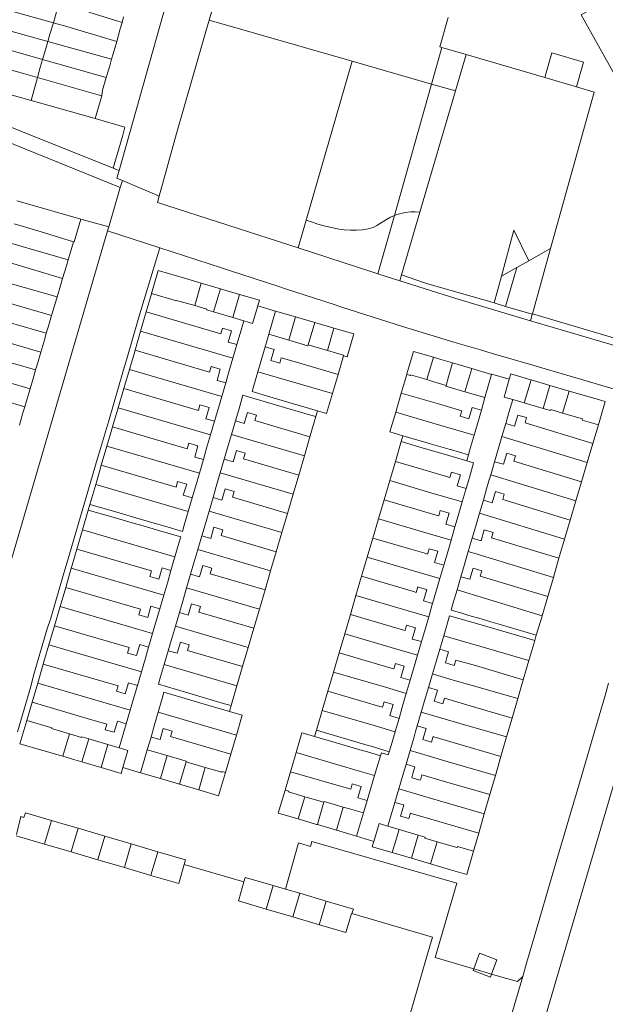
# Model space of a CAD drawing. Header units: metres. Extents: x 135785 to 137489, y 452643 to 455118.
# Tile 16 of 48: x 136701 to 136859, y 453173 to 453440. Entities that reach past the tile are written whole.
import ezdxf

# ---------------------------------------------------------------- set-up
doc = ezdxf.new("R2010")
doc.units = ezdxf.units.M
doc.layers.add('B-RO-KG-GRENS_PERCEEL-G', color=211, linetype='Continuous', lineweight=9)

msp = doc.modelspace()

# ---------------------------------------------------------------- linework, layer by layer
at = {"layer": 'B-RO-KG-GRENS_PERCEEL-G', "flags": 128}
for points in [[(136877.228, 453397.345), (136865.715, 453418.189), (136852.963, 453441.092), (136874.382, 453453.006), (136865.789, 453468.374), (136868.465, 453470.112)], [(136745.269, 453460.855), (136727.872, 453398.955)], [(136757.395, 453457.389), (136752.226, 453439.61)], [(136691.915, 453443.958), (136710.087, 453438.952)], [(136710.087, 453438.952), (136710.974, 453441.907), (136711.572, 453443.973)], [(136719.669, 453441.799), (136728.685, 453439.014)], [(136708.586, 453433.892), (136690.482, 453438.952)], [(136710.087, 453438.952), (136709.156, 453435.854), (136708.586, 453433.892)], [(136710.087, 453438.952), (136711.032, 453438.692)], [(136711.032, 453438.692), (136713.091, 453438.101)], [(136728.685, 453439.014), (136728.192, 453437.271)], [(136729.114, 453440.531), (136728.685, 453439.014)], [(136752.226, 453439.61), (136751.34, 453436.546)], [(136790.923, 453428.529), (136752.226, 453439.61)], [(136816.97, 453440.363), (136814.715, 453432.401), (136815.258, 453432.241)], [(136713.091, 453438.101), (136727.228, 453433.893)], [(136728.192, 453437.271), (136727.228, 453433.893)], [(136751.34, 453436.546), (136743.45, 453408.973), (136738.723, 453392.029)], [(136689.106, 453434.148), (136707.142, 453429.026)], [(136707.142, 453429.026), (136708.032, 453431.984), (136708.586, 453433.892)], [(136725.846, 453429.069), (136708.586, 453433.892)], [(136726.277, 453430.564), (136727.228, 453433.893)], [(136726.277, 453430.564), (136725.846, 453429.069)], [(136812.461, 453422.361), (136815.258, 453432.241)], [(136815.258, 453432.241), (136821.844, 453430.316)], [(136851.67, 453421.593), (136853.584, 453428.272), (136844.998, 453430.822), (136843.06, 453424.111)], [(136705.771, 453424.155), (136706.601, 453427.226), (136707.142, 453429.026)], [(136707.142, 453429.026), (136724.419, 453424.119)], [(136725.846, 453429.069), (136725.336, 453427.303)], [(136790.923, 453428.529), (136778.47, 453385.496)], [(136812.461, 453422.361), (136790.923, 453428.529)], [(136821.844, 453430.316), (136818.956, 453420.501)], [(136821.844, 453430.316), (136843.06, 453424.111)], [(136698.755, 453426.109), (136702.015, 453425.238)], [(136702.015, 453425.238), (136705.771, 453424.155)], [(136725.336, 453427.303), (136724.419, 453424.119)], [(136705.771, 453424.155), (136704.088, 453417.93)], [(136705.771, 453424.155), (136722.247, 453419.406)], [(136723.429, 453420.687), (136724.419, 453424.119)], [(136802.4, 453386.822), (136812.461, 453422.361)], [(136818.956, 453420.501), (136812.461, 453422.361)], [(136843.06, 453424.111), (136851.67, 453421.593)], [(136688.927, 453422.187), (136704.088, 453417.93)], [(136723.429, 453420.687), (136723.19, 453419.15)], [(136809.297, 453387.677), (136818.956, 453420.501)], [(136844.65, 453377.856), (136856.438, 453420.198), (136851.67, 453421.593)], [(136726.293, 453399.587), (136677.09, 453419.269)], [(136704.088, 453417.93), (136705.066, 453417.655)], [(136705.066, 453417.655), (136721.434, 453413.02)], [(136721.434, 453413.02), (136723.19, 453419.15)], [(136723.19, 453419.15), (136722.247, 453419.406)], [(136721.434, 453413.02), (136729.428, 453410.683), (136728.86, 453408.53)], [(136686.519, 453411.246), (136728.215, 453394.343)], [(136726.293, 453399.587), (136728.86, 453408.53)], [(136727.872, 453398.955), (136726.293, 453399.587)], [(136727.872, 453398.955), (136727.284, 453396.863), (136728.769, 453396.235)], [(136728.769, 453396.235), (136728.215, 453394.343)], [(136738.723, 453392.029), (136728.769, 453396.235)], [(136728.215, 453394.343), (136725.094, 453383.692)], [(136700.22, 453390.781), (136701.205, 453390.503)], [(136701.205, 453390.503), (136717.559, 453385.84)], [(136776.301, 453377.999), (136738.24, 453390.297), (136738.723, 453392.029)], [(136802.4, 453386.822), (136803.053, 453387.088), (136805.282, 453387.625), (136806.856, 453387.747), (136807.974, 453387.762), (136809.297, 453387.677)], [(136717.559, 453385.84), (136715.742, 453379.634), (136715.574, 453379.685)], [(136725.094, 453383.692), (136717.559, 453385.84)], [(136778.47, 453385.496), (136776.301, 453377.999)], [(136778.47, 453385.496), (136780.185, 453384.959), (136781.692, 453384.445), (136783.248, 453384.008), (136785.34, 453383.502), (136787.302, 453383.122), (136788.804, 453382.913), (136790.509, 453382.783), (136792.135, 453382.804), (136793.683, 453382.951), (136795.281, 453383.176), (136796.597, 453383.574), (136797.606, 453384.121), (136800.226, 453385.73), (136801.31, 453386.379), (136802.4, 453386.822)], [(136797.933, 453371.041), (136802.4, 453386.822)], [(136809.297, 453387.677), (136804.31, 453370.73)], [(136724.778, 453382.615), (136659.6, 453160.179)], [(136699.47, 453384.49), (136706.56, 453382.422)], [(136706.56, 453382.422), (136715.574, 453379.685)], [(136725.094, 453383.692), (136724.778, 453382.615)], [(136738.879, 453378.042), (136724.778, 453382.615)], [(136834.701, 453382.85), (136831.325, 453370.41)], [(136838.745, 453374.556), (136834.701, 453382.85)], [(136696.92, 453379.74), (136714.121, 453374.794)], [(136715.574, 453379.685), (136714.679, 453376.583)], [(136738.879, 453378.042), (136733.808, 453361.116)], [(136755.614, 453372.614), (136738.879, 453378.042)], [(136797.933, 453371.041), (136796.562, 453371.479), (136776.301, 453377.999)], [(136838.745, 453374.556), (136844.65, 453377.856)], [(136839.724, 453360.162), (136844.646, 453377.841)], [(136844.646, 453377.841), (136844.65, 453377.856)], [(136714.121, 453374.794), (136713.628, 453373.211)], [(136714.679, 453376.583), (136714.121, 453374.794)], [(136835.499, 453372.742), (136838.745, 453374.556)], [(136712.586, 453369.77), (136698.487, 453373.961)], [(136713.628, 453373.211), (136712.586, 453369.77)], [(136736.662, 453365.674), (136738.486, 453371.915), (136744.695, 453370.064)], [(136757.748, 453371.908), (136755.614, 453372.614)], [(136770.818, 453367.641), (136757.748, 453371.908)], [(136831.325, 453370.41), (136835.499, 453372.742)], [(136835.499, 453372.742), (136832.484, 453362.208)], [(136693.91, 453369.697), (136711.124, 453364.795)], [(136712.586, 453369.77), (136711.628, 453366.605)], [(136744.695, 453370.064), (136750.123, 453368.469)], [(136803.845, 453369.151), (136797.933, 453371.041)], [(136804.31, 453370.73), (136803.845, 453369.151)], [(136839.212, 453358.321), (136818.982, 453364.312), (136803.845, 453369.151)], [(136829.347, 453363.12), (136810.835, 453368.5), (136804.31, 453370.73)], [(136831.325, 453370.41), (136829.347, 453363.12)], [(136711.628, 453366.605), (136711.124, 453364.795)], [(136750.123, 453368.469), (136748.338, 453362.412)], [(136750.123, 453368.469), (136755.303, 453366.947)], [(136755.303, 453366.947), (136753.465, 453360.699)], [(136755.303, 453366.947), (136760.486, 453365.424)], [(136770.818, 453367.641), (136772.905, 453366.974)], [(136786.08, 453362.711), (136772.905, 453366.974)], [(136709.615, 453359.711), (136692.513, 453364.698)], [(136711.124, 453364.795), (136710.703, 453363.286)], [(136735.209, 453360.69), (136736.64, 453365.6), (136736.662, 453365.674)], [(136743.374, 453363.706), (136736.662, 453365.674)], [(136743.408, 453363.825), (136743.374, 453363.706)], [(136748.338, 453362.412), (136743.408, 453363.825)], [(136760.486, 453365.424), (136758.642, 453359.175)], [(136760.486, 453365.424), (136765.868, 453363.843), (136765.416, 453362.309)], [(136709.615, 453359.711), (136710.703, 453363.286)], [(136733.064, 453358.66), (136733.808, 453361.116)], [(136751.61, 453361.474), (136748.338, 453362.412)], [(136751.61, 453361.474), (136751.548, 453361.263)], [(136753.465, 453360.699), (136751.548, 453361.263)], [(136765.416, 453362.309), (136764.027, 453357.598), (136761.646, 453358.291)], [(136770.24, 453360.903), (136765.416, 453362.309)], [(136786.08, 453362.711), (136788.173, 453362.029)], [(136804.567, 453356.747), (136788.173, 453362.029)], [(136829.347, 453363.12), (136832.484, 453362.208)], [(136832.484, 453362.208), (136839.709, 453360.108)], [(136691.146, 453359.805), (136708.183, 453354.918)], [(136708.664, 453356.584), (136709.615, 453359.711)], [(136733.064, 453358.66), (136729.957, 453347.964)], [(136733.699, 453355.506), (136735.209, 453360.69)], [(136755.398, 453354.776), (136735.209, 453360.69)], [(136758.642, 453359.175), (136753.465, 453360.699)], [(136761.646, 453358.291), (136758.642, 453359.175)], [(136768.42, 453354.643), (136770.24, 453360.903)], [(136770.24, 453360.903), (136775.631, 453359.332)], [(136775.631, 453359.332), (136773.807, 453353.075)], [(136775.631, 453359.332), (136780.82, 453357.82)], [(136839.212, 453358.321), (136839.681, 453360.006)], [(136839.681, 453360.006), (136839.709, 453360.108)], [(136839.709, 453360.108), (136839.724, 453360.162)], [(136881.626, 453347.825), (136860.752, 453353.962), (136839.724, 453360.162)], [(136708.664, 453356.584), (136708.183, 453354.918)], [(136755.398, 453354.776), (136755.836, 453356.275), (136758.267, 453355.564)], [(136760.645, 453354.869), (136761.646, 453358.291)], [(136780.82, 453357.82), (136779.048, 453351.757)], [(136780.82, 453357.82), (136786, 453356.311)], [(136786, 453356.311), (136784.237, 453350.258)], [(136786, 453356.311), (136791.396, 453354.739)], [(136804.567, 453356.747), (136819.375, 453352.258)], [(136882.492, 453345.528), (136839.212, 453358.321)], [(136706.703, 453349.841), (136689.688, 453354.808)], [(136706.703, 453349.841), (136707.74, 453353.385)], [(136708.183, 453354.918), (136707.74, 453353.385)], [(136732.189, 453350.321), (136733.699, 453355.506)], [(136758.701, 453348.179), (136733.699, 453355.506)], [(136758.267, 453355.564), (136757.391, 453352.548)], [(136760.645, 453354.869), (136759.763, 453351.855)], [(136767.424, 453351.236), (136768.42, 453354.643)], [(136773.807, 453353.075), (136768.42, 453354.643)], [(136791.396, 453354.739), (136789.575, 453348.504)], [(136759.763, 453351.855), (136757.391, 453352.548)], [(136759.763, 453351.855), (136758.701, 453348.179)], [(136766.536, 453348.224), (136767.424, 453351.236)], [(136767.424, 453351.236), (136769.822, 453350.529)], [(136769.822, 453350.529), (136768.938, 453347.516)], [(136778.992, 453351.565), (136773.807, 453353.075)], [(136779.048, 453351.757), (136778.992, 453351.565)], [(136779.048, 453351.757), (136784.237, 453350.258)], [(136819.375, 453352.258), (136825.725, 453350.445)], [(136825.725, 453350.445), (136828.577, 453349.567)], [(136705.284, 453345.003), (136688.212, 453349.944)], [(136705.767, 453346.642), (136706.703, 453349.841)], [(136729.091, 453345.045), (136729.957, 453347.964)], [(136730.67, 453345.139), (136731.915, 453349.382), (136732.189, 453350.321)], [(136752.366, 453344.408), (136732.189, 453350.321)], [(136758.701, 453348.179), (136757.613, 453344.501)], [(136765.444, 453344.501), (136766.536, 453348.224)], [(136771.778, 453348.289), (136771.341, 453346.807)], [(136775.241, 453347.277), (136771.778, 453348.289)], [(136784.237, 453350.258), (136788.654, 453348.983)], [(136788.598, 453348.791), (136787.14, 453343.8)], [(136788.598, 453348.791), (136788.654, 453348.983)], [(136789.575, 453348.504), (136788.598, 453348.791)], [(136805.777, 453343.964), (136807.547, 453350), (136812.933, 453348.422)], [(136812.933, 453348.422), (136811.159, 453342.37)], [(136812.933, 453348.422), (136814.914, 453347.841)], [(136814.914, 453347.841), (136818.144, 453346.895)], [(136828.577, 453349.567), (136839.829, 453346.281)], [(136705.767, 453346.642), (136705.284, 453345.003)], [(136729.15, 453339.959), (136730.67, 453345.139)], [(136755.678, 453337.811), (136730.67, 453345.139)], [(136752.366, 453344.408), (136752.805, 453345.907), (136755.253, 453345.191)], [(136755.253, 453345.191), (136754.376, 453342.173)], [(136771.341, 453346.807), (136768.938, 453347.516)], [(136787.14, 453343.8), (136775.241, 453347.277)], [(136818.144, 453346.895), (136817.012, 453343.117), (136816.367, 453340.828)], [(136818.144, 453346.895), (136823.297, 453345.385)], [(136823.297, 453345.385), (136821.459, 453339.112)], [(136823.297, 453345.385), (136828.682, 453343.807)], [(136839.829, 453346.281), (136843.187, 453345.335)], [(136843.187, 453345.335), (136854.286, 453342.047)], [(136687.135, 453344.72), (136703.78, 453339.878)], [(136703.78, 453339.878), (136704.787, 453343.318)], [(136705.284, 453345.003), (136704.787, 453343.318)], [(136729.091, 453345.045), (136724.988, 453330.929), (136722.808, 453323.749)], [(136757.613, 453344.501), (136756.728, 453341.483)], [(136764.367, 453340.831), (136765.444, 453344.501)], [(136765.444, 453344.501), (136785.622, 453338.607)], [(136787.14, 453343.8), (136785.622, 453338.607)], [(136805.72, 453343.768), (136804.248, 453338.749)], [(136805.777, 453343.964), (136805.72, 453343.768)], [(136806.696, 453343.483), (136805.72, 453343.768)], [(136806.696, 453343.483), (136806.752, 453343.675)], [(136811.159, 453342.37), (136806.752, 453343.675)], [(136826.901, 453337.534), (136828.682, 453343.807)], [(136828.682, 453343.807), (136828.773, 453343.899), (136833.472, 453342.518)], [(136833.472, 453342.518), (136832.055, 453337.674), (136834.41, 453336.986)], [(136833.472, 453342.518), (136833.887, 453343.938), (136839.307, 453342.344)], [(136702.343, 453335.028), (136685.735, 453339.853)], [(136702.844, 453336.679), (136703.78, 453339.878)], [(136727.63, 453334.777), (136729.15, 453339.959)], [(136749.335, 453334.038), (136729.15, 453339.959)], [(136756.728, 453341.483), (136754.376, 453342.173)], [(136756.728, 453341.483), (136755.678, 453337.811)], [(136764.367, 453340.831), (136763.872, 453339.131)], [(136813.096, 453341.796), (136811.159, 453342.37)], [(136816.367, 453340.828), (136813.096, 453341.796)], [(136816.367, 453340.828), (136816.305, 453340.606)], [(136821.459, 453339.112), (136816.305, 453340.606)], [(136837.615, 453336.341), (136839.387, 453342.32)], [(136839.307, 453342.344), (136839.387, 453342.32)], [(136839.387, 453342.32), (136844.487, 453340.821)], [(136844.487, 453340.821), (136842.645, 453334.578)], [(136844.487, 453340.821), (136849.668, 453339.297)], [(136854.286, 453342.047), (136857.604, 453341.086)], [(136857.604, 453341.086), (136863.396, 453339.371)], [(136755.678, 453337.811), (136754.597, 453334.123)], [(136760.246, 453334.207), (136761.406, 453338.136)], [(136769.597, 453335.745), (136761.406, 453338.136)], [(136763.872, 453339.131), (136768.681, 453337.735)], [(136768.681, 453337.735), (136774.453, 453336.036)], [(136785.622, 453338.607), (136784.05, 453333.226)], [(136804.248, 453338.749), (136802.729, 453333.569)], [(136804.248, 453338.749), (136814.331, 453335.797)], [(136826.901, 453337.534), (136821.459, 453339.112)], [(136825.926, 453334.102), (136826.901, 453337.534)], [(136849.668, 453339.297), (136847.907, 453333.328)], [(136849.668, 453339.297), (136855.064, 453337.71)], [(136855.064, 453337.71), (136859.434, 453336.424)], [(136702.343, 453335.028), (136701.853, 453333.414)], [(136702.844, 453336.679), (136702.343, 453335.028)], [(136726.11, 453329.595), (136727.63, 453334.777)], [(136752.632, 453327.447), (136727.63, 453334.777)], [(136749.335, 453334.038), (136749.765, 453335.524), (136752.236, 453334.808)], [(136752.236, 453334.808), (136751.361, 453331.794)], [(136779.374, 453332.891), (136769.597, 453335.745)], [(136781.59, 453333.946), (136774.453, 453336.036)], [(136814.331, 453335.797), (136820.593, 453333.963)], [(136822.57, 453331.801), (136823.445, 453334.827)], [(136823.445, 453334.827), (136825.926, 453334.102)], [(136833.396, 453333.511), (136834.41, 453336.986)], [(136834.41, 453336.986), (136837.535, 453336.072)], [(136837.535, 453336.072), (136837.615, 453336.341)], [(136837.535, 453336.072), (136842.645, 453334.578)], [(136842.645, 453334.578), (136844.637, 453333.996)], [(136859.434, 453336.424), (136857.575, 453330.123)], [(136700.903, 453330.057), (136701.853, 453333.414)], [(136753.711, 453331.113), (136751.361, 453331.794)], [(136754.597, 453334.123), (136753.711, 453331.113)], [(136760.246, 453334.207), (136759.357, 453331.196)], [(136762.644, 453333.499), (136761.762, 453330.486)], [(136765.051, 453332.789), (136762.644, 453333.499)], [(136764.606, 453331.281), (136765.051, 453332.789)], [(136779.374, 453332.891), (136781.13, 453332.376)], [(136779.529, 453326.917), (136781.13, 453332.376)], [(136781.13, 453332.376), (136781.59, 453333.946)], [(136784.05, 453333.226), (136781.59, 453333.946)], [(136802.729, 453333.569), (136801.166, 453328.24)], [(136802.729, 453333.569), (136812.828, 453330.61)], [(136820.17, 453332.501), (136820.593, 453333.963)], [(136822.57, 453331.801), (136820.17, 453332.501)], [(136823.963, 453327.349), (136825.926, 453334.102)], [(136833.396, 453333.511), (136832.529, 453330.541), (136832.519, 453330.506)], [(136856.092, 453325.096), (136837.747, 453330.692), (136838.164, 453332.12), (136835.805, 453332.808), (136834.928, 453329.803), (136832.519, 453330.506)], [(136844.715, 453334.265), (136844.637, 453333.996)], [(136847.868, 453333.345), (136844.715, 453334.265)], [(136847.907, 453333.328), (136847.868, 453333.345)], [(136853.311, 453331.758), (136847.907, 453333.328)], [(136724.59, 453324.413), (136725.741, 453328.337), (136726.11, 453329.595)], [(136746.305, 453323.674), (136726.11, 453329.595)], [(136753.711, 453331.113), (136752.632, 453327.447)], [(136758.281, 453327.5), (136759.357, 453331.196)], [(136759.357, 453331.196), (136761.762, 453330.486)], [(136764.606, 453331.281), (136779.529, 453326.917)], [(136812.828, 453330.61), (136823.963, 453327.349)], [(136895.42, 453329.9), (136895.141, 453329.94), (136894.816, 453329.938), (136894.514, 453329.889), (136894.199, 453329.785), (136893.853, 453329.599), (136893.614, 453329.411), (136893.409, 453329.194), (136893.282, 453329.02), (136893.145, 453328.776), (136893.048, 453328.532), (136890.168, 453329.413), (136889.986, 453328.966), (136883.732, 453307.482), (136846.091, 453179.579), (136836.074, 453145.465), (136826.704, 453113.469)], [(136831.485, 453326.966), (136832.519, 453330.506)], [(136853.311, 453331.758), (136853.204, 453331.395)], [(136857.575, 453330.123), (136853.204, 453331.395)], [(136857.575, 453330.123), (136856.092, 453325.096)], [(136752.632, 453327.447), (136751.557, 453323.792)], [(136757.229, 453323.889), (136758.281, 453327.5)], [(136758.281, 453327.5), (136778.01, 453321.738)], [(136778.01, 453321.738), (136779.529, 453326.917)], [(136804.693, 453327.199), (136801.166, 453328.24)], [(136804.228, 453325.617), (136804.693, 453327.199)], [(136811.253, 453325.263), (136804.693, 453327.199)], [(136822.905, 453323.708), (136823.963, 453327.349)], [(136830.384, 453323.193), (136831.485, 453326.966)], [(136831.485, 453326.966), (136854.566, 453319.926)], [(136723.07, 453319.232), (136724.59, 453324.413)], [(136749.603, 453317.081), (136724.59, 453324.413)], [(136746.305, 453323.674), (136746.744, 453325.185)], [(136746.744, 453325.185), (136749.232, 453324.465)], [(136749.232, 453324.465), (136748.355, 453321.444)], [(136751.557, 453323.792), (136750.678, 453320.769)], [(136757.229, 453323.889), (136756.354, 453320.866)], [(136802.65, 453320.25), (136804.228, 453325.617)], [(136804.228, 453325.617), (136810.763, 453323.698)], [(136811.768, 453325.111), (136811.253, 453325.263)], [(136811.768, 453325.111), (136817.489, 453323.476)], [(136856.092, 453325.096), (136854.566, 453319.926)], [(136721.984, 453320.724), (136722.808, 453323.749)], [(136750.678, 453320.769), (136748.355, 453321.444)], [(136759.629, 453323.191), (136758.746, 453320.174)], [(136762.04, 453322.491), (136759.629, 453323.191)], [(136761.582, 453320.911), (136762.04, 453322.491)], [(136776.49, 453316.555), (136778.01, 453321.738)], [(136810.763, 453323.698), (136815.602, 453322.277)], [(136815.602, 453322.277), (136821.954, 453320.411)], [(136817.611, 453323.439), (136817.489, 453323.476)], [(136822.406, 453321.991), (136817.611, 453323.439)], [(136821.954, 453320.411), (136822.406, 453321.991)], [(136822.406, 453321.991), (136822.905, 453323.708)], [(136829.505, 453320.182), (136830.384, 453323.193)], [(136831.914, 453319.479), (136832.794, 453322.49)], [(136832.794, 453322.49), (136835.15, 453321.801), (136834.713, 453320.306)], [(136718.315, 453308.376), (136721.984, 453320.724)], [(136721.562, 453314.047), (136722.571, 453317.53), (136723.07, 453319.232)], [(136743.284, 453313.305), (136723.07, 453319.232)], [(136750.678, 453320.769), (136749.603, 453317.081)], [(136755.261, 453317.133), (136756.354, 453320.866)], [(136756.354, 453320.866), (136758.746, 453320.174)], [(136761.582, 453320.911), (136776.49, 453316.555)], [(136801.126, 453315.067), (136802.65, 453320.25)], [(136809.208, 453318.323), (136802.65, 453320.25)], [(136823.827, 453319.861), (136823.811, 453319.87), (136821.954, 453320.411)], [(136822.68, 453315.929), (136823.827, 453319.861)], [(136828.453, 453316.591), (136829.027, 453318.55)], [(136829.027, 453318.55), (136829.505, 453320.182)], [(136829.505, 453320.182), (136831.914, 453319.479)], [(136834.713, 453320.306), (136853.029, 453314.718)], [(136854.566, 453319.926), (136853.029, 453314.718)], [(136749.603, 453317.081), (136748.535, 453313.417)], [(136754.195, 453313.493), (136755.261, 453317.133)], [(136755.261, 453317.133), (136774.97, 453311.372)], [(136774.97, 453311.372), (136776.49, 453316.555)], [(136817.409, 453315.913), (136809.208, 453318.323)], [(136817.409, 453315.913), (136817.836, 453317.358)], [(136817.836, 453317.358), (136820.234, 453316.651)], [(136820.234, 453316.651), (136819.35, 453313.636)], [(136821.8, 453312.913), (136822.68, 453315.929)], [(136827.985, 453314.992), (136828.453, 453316.591)], [(136828.453, 453316.591), (136851.507, 453309.558)], [(136719.976, 453308.576), (136721.562, 453314.047)], [(136746.582, 453306.71), (136721.562, 453314.047)], [(136743.284, 453313.305), (136743.727, 453314.822)], [(136743.727, 453314.822), (136746.22, 453314.094)], [(136746.22, 453314.094), (136745.256, 453311.105)], [(136748.535, 453313.417), (136747.656, 453310.404)], [(136754.195, 453313.493), (136753.311, 453310.48)], [(136799.602, 453309.884), (136801.126, 453315.067)], [(136812.282, 453311.791), (136801.126, 453315.067)], [(136821.8, 453312.913), (136819.35, 453313.636)], [(136827.343, 453312.8), (136827.985, 453314.992)], [(136853.029, 453314.718), (136851.507, 453309.558)], [(136747.656, 453310.404), (136745.256, 453311.105)], [(136752.224, 453306.767), (136753.311, 453310.48)], [(136753.311, 453310.48), (136755.706, 453309.776)], [(136756.587, 453312.79), (136755.706, 453309.776)], [(136759.002, 453312.081), (136756.587, 453312.79)], [(136758.551, 453310.546), (136759.002, 453312.081)], [(136758.551, 453310.546), (136773.45, 453306.19)], [(136773.45, 453306.19), (136774.97, 453311.372)], [(136820.747, 453309.306), (136812.282, 453311.791)], [(136820.747, 453309.306), (136821.8, 453312.913)], [(136826.468, 453309.809), (136827.343, 453312.8)], [(136828.872, 453309.088), (136829.752, 453312.095)], [(136829.752, 453312.095), (136832.113, 453311.404), (136831.69, 453309.957)], [(136717.441, 453305.33), (136718.315, 453308.376)], [(136719.549, 453307.102), (136719.976, 453308.576)], [(136725.705, 453306.975), (136719.976, 453308.576)], [(136747.656, 453310.404), (136746.582, 453306.71)], [(136798.08, 453304.706), (136799.602, 453309.884)], [(136813.721, 453305.741), (136799.602, 453309.884)], [(136819.653, 453305.555), (136820.747, 453309.306)], [(136825.417, 453306.236), (136826.463, 453309.793)], [(136826.463, 453309.793), (136826.468, 453309.809)], [(136828.872, 453309.088), (136826.463, 453309.793)], [(136831.69, 453309.957), (136849.979, 453304.379)], [(136851.507, 453309.558), (136849.979, 453304.379)], [(136713.872, 453293.022), (136717.441, 453305.33)], [(136719.549, 453307.102), (136717.975, 453301.713)], [(136725.291, 453305.436), (136719.549, 453307.102)], [(136729.62, 453304.179), (136725.291, 453305.436)], [(136725.705, 453306.975), (136734.836, 453304.306)], [(136746.582, 453306.71), (136745.51, 453303.022)], [(136751.158, 453303.128), (136752.224, 453306.767)], [(136752.224, 453306.767), (136771.931, 453301.01)], [(136771.931, 453301.01), (136773.45, 453306.19)], [(136814.383, 453305.547), (136813.721, 453305.741)], [(136814.383, 453305.547), (136814.81, 453306.989)], [(136814.81, 453306.989), (136817.194, 453306.282)], [(136817.194, 453306.282), (136816.311, 453303.271)], [(136818.773, 453302.541), (136819.653, 453305.555)], [(136824.304, 453302.454), (136825.417, 453306.236)], [(136825.417, 453306.236), (136848.453, 453299.208)], [(136732.03, 453303.48), (136729.62, 453304.179)], [(136734.431, 453302.783), (136732.03, 453303.48)], [(136734.431, 453302.783), (136739.77, 453301.234)], [(136740.214, 453302.711), (136734.836, 453304.306)], [(136745.51, 453303.022), (136745.009, 453301.317), (136740.214, 453302.711)], [(136751.158, 453303.128), (136750.274, 453300.112)], [(136796.556, 453299.523), (136798.08, 453304.706)], [(136812.166, 453300.569), (136798.08, 453304.706)], [(136818.773, 453302.541), (136816.311, 453303.271)], [(136817.722, 453298.938), (136818.773, 453302.541)], [(136849.979, 453304.379), (136848.453, 453299.208)], [(136717.975, 453301.713), (136716.461, 453296.53)], [(136742.99, 453294.402), (136717.975, 453301.713)], [(136744.075, 453298.148), (136744.575, 453299.85), (136739.77, 453301.234)], [(136749.191, 453296.406), (136750.274, 453300.112)], [(136750.274, 453300.112), (136752.675, 453299.409)], [(136753.556, 453302.424), (136752.675, 453299.409)], [(136755.965, 453301.717), (136753.556, 453302.424)], [(136755.515, 453300.181), (136755.965, 453301.717)], [(136755.515, 453300.181), (136770.411, 453295.827)], [(136770.411, 453295.827), (136771.931, 453301.01)], [(136817.722, 453298.938), (136812.166, 453300.569)], [(136823.429, 453299.445), (136824.304, 453302.454)], [(136825.838, 453298.744), (136825.87, 453298.852), (136826.714, 453301.753)], [(136826.714, 453301.753), (136829.092, 453301.061), (136828.665, 453299.599)], [(136744.075, 453298.148), (136742.99, 453294.402)], [(136795.033, 453294.344), (136796.556, 453299.523)], [(136806.789, 453296.521), (136796.556, 453299.523)], [(136816.63, 453295.196), (136817.722, 453298.938)], [(136822.381, 453295.871), (136823.429, 453299.445)], [(136823.429, 453299.445), (136825.838, 453298.744)], [(136828.665, 453299.599), (136846.925, 453294.029)], [(136848.453, 453299.208), (136846.925, 453294.029)], [(136716.461, 453296.53), (136715.183, 453292.157), (136714.946, 453291.347)], [(136736.671, 453290.622), (136716.461, 453296.53)], [(136748.127, 453292.767), (136749.191, 453296.406)], [(136749.191, 453296.406), (136768.891, 453290.644)], [(136768.891, 453290.644), (136770.411, 453295.827)], [(136810.61, 453295.398), (136806.789, 453296.521)], [(136811.336, 453295.185), (136810.61, 453295.398)], [(136811.336, 453295.185), (136811.764, 453296.634)], [(136811.764, 453296.634), (136814.158, 453295.926)], [(136814.158, 453295.926), (136813.275, 453292.912)], [(136815.75, 453292.181), (136816.63, 453295.196)], [(136821.271, 453292.083), (136822.381, 453295.871)], [(136822.381, 453295.871), (136824.782, 453295.138), (136845.397, 453288.849)], [(136712.969, 453290.057), (136713.872, 453293.022)], [(136742.99, 453294.402), (136741.924, 453290.721)], [(136748.127, 453292.767), (136747.249, 453289.75)], [(136750.528, 453292.066), (136749.647, 453289.052)], [(136752.937, 453291.365), (136750.528, 453292.066)], [(136793.511, 453289.166), (136795.033, 453294.344)], [(136809.055, 453290.227), (136795.033, 453294.344)], [(136815.75, 453292.181), (136813.275, 453292.912)], [(136814.697, 453288.571), (136815.75, 453292.181)], [(136820.385, 453289.065), (136821.271, 453292.083)], [(136846.925, 453294.029), (136845.397, 453288.849)], [(136709.406, 453277.794), (136712.969, 453290.057)], [(136714.946, 453291.347), (136713.429, 453286.164)], [(136729.816, 453287), (136714.946, 453291.347)], [(136736.671, 453290.622), (136736.229, 453289.131), (136738.646, 453288.414)], [(136739.527, 453291.43), (136738.646, 453288.414)], [(136741.924, 453290.721), (136739.527, 453291.43)], [(136741.032, 453287.707), (136741.924, 453290.721)], [(136746.159, 453286.041), (136747.249, 453289.75)], [(136747.249, 453289.75), (136749.647, 453289.052)], [(136752.486, 453289.816), (136752.937, 453291.365)], [(136752.486, 453289.816), (136767.372, 453285.463)], [(136767.372, 453285.463), (136768.891, 453290.644)], [(136791.987, 453283.981), (136793.511, 453289.166)], [(136807.556, 453285.037), (136793.511, 453289.166)], [(136814.697, 453288.571), (136809.055, 453290.227)], [(136822.793, 453288.358), (136823.679, 453291.376)], [(136823.679, 453291.376), (136826.058, 453290.677), (136825.636, 453289.232)], [(136825.636, 453289.232), (136843.869, 453283.67)], [(136729.816, 453287), (136739.963, 453284.034)], [(136741.032, 453287.707), (136739.963, 453284.034)], [(136813.611, 453284.85), (136814.697, 453288.571)], [(136819.34, 453285.506), (136820.385, 453289.065)], [(136822.793, 453288.358), (136820.385, 453289.065)], [(136845.397, 453288.849), (136843.869, 453283.67)], [(136713.429, 453286.164), (136711.912, 453280.982)], [(136733.641, 453280.256), (136713.429, 453286.164)], [(136739.963, 453284.034), (136738.895, 453280.365)], [(136745.087, 453282.395), (136746.159, 453286.041)], [(136746.159, 453286.041), (136765.852, 453280.281)], [(136765.852, 453280.281), (136767.372, 453285.463)], [(136790.464, 453278.802), (136791.987, 453283.981)], [(136806.07, 453279.848), (136791.987, 453283.981)], [(136808.298, 453284.819), (136807.556, 453285.037)], [(136808.298, 453284.819), (136808.729, 453286.285), (136809.104, 453286.175)], [(136809.104, 453286.175), (136811.126, 453285.581)], [(136811.126, 453285.581), (136810.243, 453282.568)], [(136812.728, 453281.825), (136813.611, 453284.85)], [(136820.661, 453279.149), (136817.734, 453280.025), (136818.227, 453281.715), (136819.34, 453285.506)], [(136819.34, 453285.506), (136842.341, 453278.491)], [(136745.087, 453282.395), (136744.213, 453279.38)], [(136747.496, 453281.697), (136746.615, 453278.684)], [(136749.899, 453281.002), (136747.496, 453281.697)], [(136812.728, 453281.825), (136810.243, 453282.568)], [(136811.669, 453278.204), (136812.647, 453281.547), (136812.728, 453281.825)], [(136843.869, 453283.67), (136842.341, 453278.491)], [(136711.912, 453280.982), (136710.395, 453275.798)], [(136736.942, 453273.664), (136711.912, 453280.982)], [(136733.641, 453280.256), (136733.203, 453278.763), (136735.618, 453278.052)], [(136736.499, 453281.068), (136735.618, 453278.052)], [(136738.895, 453280.365), (136736.499, 453281.068)], [(136738.009, 453277.349), (136738.895, 453280.365)], [(136743.131, 453275.668), (136744.213, 453279.38)], [(136744.213, 453279.38), (136746.615, 453278.684)], [(136749.449, 453279.451), (136749.899, 453281.002)], [(136749.449, 453279.451), (136764.333, 453275.1)], [(136764.333, 453275.1), (136765.852, 453280.281)], [(136788.941, 453273.622), (136790.464, 453278.802)], [(136804.547, 453274.667), (136790.464, 453278.802)], [(136811.669, 453278.204), (136806.07, 453279.848)], [(136840.364, 453271.772), (136827.424, 453275.56), (136822.103, 453277.087), (136817.298, 453278.494), (136815.717, 453273.101)], [(136825.842, 453277.628), (136822.528, 453278.591), (136820.661, 453279.149)], [(136842.341, 453278.491), (136841.887, 453276.953)], [(136708.359, 453274.699), (136709.406, 453277.794)], [(136738.009, 453277.349), (136736.942, 453273.664)], [(136805.261, 453274.458), (136805.688, 453275.917)], [(136805.688, 453275.917), (136808.088, 453275.216)], [(136810.582, 453274.489), (136811.669, 453278.204)], [(136831.025, 453276.112), (136827.855, 453277.044), (136825.842, 453277.628)], [(136840.791, 453273.239), (136831.025, 453276.112)], [(136841.887, 453276.953), (136840.791, 453273.239)], [(136704.753, 453262.322), (136708.359, 453274.699)], [(136710.395, 453275.798), (136708.879, 453270.617)], [(136730.63, 453269.885), (136710.395, 453275.798)], [(136736.942, 453273.664), (136735.882, 453270.003)], [(136742.073, 453272.04), (136743.131, 453275.668)], [(136743.131, 453275.668), (136762.814, 453269.92)], [(136762.814, 453269.92), (136764.333, 453275.1)], [(136787.418, 453268.441), (136788.941, 453273.622)], [(136803.024, 453269.485), (136788.941, 453273.622)], [(136805.261, 453274.458), (136804.547, 453274.667)], [(136808.088, 453275.216), (136807.203, 453272.199)], [(136809.704, 453271.485), (136810.582, 453274.489)], [(136840.791, 453273.239), (136840.364, 453271.772)], [(136708.879, 453270.617), (136707.707, 453266.613), (136707.362, 453265.433)], [(136733.924, 453263.294), (136708.879, 453270.617)], [(136733.47, 453270.704), (136732.589, 453267.69)], [(136735.882, 453270.003), (136733.47, 453270.704)], [(136742.073, 453272.04), (136741.188, 453269.029)], [(136744.467, 453271.337), (136743.586, 453268.324)], [(136746.879, 453270.629), (136744.467, 453271.337)], [(136746.425, 453269.082), (136746.879, 453270.629)], [(136809.704, 453271.485), (136807.203, 453272.199)], [(136808.636, 453267.835), (136809.704, 453271.485)], [(136815.717, 453273.101), (136814.637, 453269.419)], [(136838.793, 453266.376), (136825.789, 453270.182), (136820.469, 453271.709), (136815.717, 453273.101)], [(136838.793, 453266.376), (136840.364, 453271.772)], [(136730.63, 453269.885), (136730.195, 453268.386), (136732.589, 453267.69)], [(136735.006, 453266.988), (136735.882, 453270.003)], [(136740.103, 453265.303), (136741.188, 453269.029)], [(136741.188, 453269.029), (136743.586, 453268.324)], [(136746.425, 453269.082), (136761.294, 453264.738)], [(136761.294, 453264.738), (136762.814, 453269.92)], [(136785.895, 453263.259), (136787.418, 453268.441)], [(136801.502, 453264.304), (136787.418, 453268.441)], [(136808.636, 453267.835), (136803.024, 453269.485)], [(136807.543, 453264.099), (136808.636, 453267.835)], [(136814.637, 453269.419), (136814.2, 453267.918), (136813.762, 453266.417)], [(136814.637, 453269.419), (136817.048, 453268.719), (136816.609, 453267.213)], [(136707.362, 453265.433), (136705.845, 453260.249)], [(136727.596, 453259.519), (136707.362, 453265.433)], [(136735.006, 453266.988), (136733.924, 453263.294)], [(136739.039, 453261.65), (136740.103, 453265.303)], [(136740.103, 453265.303), (136759.774, 453259.555)], [(136802.223, 453264.092), (136802.652, 453265.544)], [(136802.652, 453265.544), (136805.045, 453264.836)], [(136813.762, 453266.417), (136812.681, 453262.737)], [(136816.605, 453267.2), (136816.172, 453265.715), (136818.584, 453265.012), (136819.022, 453266.506), (136824.316, 453264.988), (136837.268, 453261.196)], [(136816.609, 453267.213), (136816.605, 453267.2)], [(136837.268, 453261.196), (136838.793, 453266.376)], [(136733.924, 453263.294), (136732.854, 453259.642)], [(136759.774, 453259.555), (136761.294, 453264.738)], [(136784.372, 453258.078), (136785.895, 453263.259)], [(136799.98, 453259.124), (136785.895, 453263.259)], [(136802.223, 453264.092), (136801.502, 453264.304)], [(136805.045, 453264.836), (136804.161, 453261.823)], [(136806.66, 453261.08), (136807.543, 453264.099)], [(136812.681, 453262.737), (136811.607, 453259.08)], [(136835.781, 453256.084), (136822.794, 453259.806), (136817.643, 453261.284), (136812.681, 453262.737)], [(136703.96, 453259.312), (136704.753, 453262.322)], [(136705.845, 453260.249), (136704.33, 453255.068)], [(136730.887, 453252.933), (136705.845, 453260.249)], [(136730.444, 453260.351), (136729.564, 453257.337)], [(136732.854, 453259.642), (136730.444, 453260.351)], [(136739.039, 453261.65), (136738.544, 453259.945), (136743.38, 453258.559)], [(136806.66, 453261.08), (136804.161, 453261.823)], [(136805.605, 453257.472), (136806.66, 453261.08)], [(136835.781, 453256.084), (136837.268, 453261.196)], [(136859.387, 453256.878), (136860.362, 453260.266)], [(136700.361, 453247.063), (136703.96, 453259.312)], [(136727.596, 453259.519), (136727.162, 453258.043), (136729.564, 453257.337)], [(136731.969, 453256.63), (136732.854, 453259.642)], [(136744.814, 453256.372), (136740.02, 453257.781), (136739.527, 453256.081)], [(136743.38, 453258.559), (136746.729, 453257.513)], [(136746.729, 453257.513), (136756.443, 453254.7)], [(136758.199, 453254.185), (136759.774, 453259.555)], [(136782.849, 453252.897), (136784.372, 453258.078)], [(136798.446, 453253.947), (136784.372, 453258.078)], [(136805.605, 453257.472), (136799.98, 453259.124)], [(136804.512, 453253.736), (136805.605, 453257.472)], [(136811.607, 453259.08), (136811.16, 453257.555), (136810.728, 453256.079)], [(136811.607, 453259.08), (136814.016, 453258.374), (136813.569, 453256.85)], [(136702.899, 453250.177), (136704.33, 453255.068)], [(136719.208, 453250.719), (136704.33, 453255.068)], [(136731.969, 453256.63), (136730.887, 453252.933)], [(136738.477, 453252.404), (136739.527, 453256.081)], [(136744.814, 453256.372), (136750.638, 453254.683)], [(136757.737, 453252.609), (136750.638, 453254.683)], [(136756.443, 453254.7), (136758.199, 453254.185)], [(136799.187, 453253.729), (136799.615, 453255.179), (136802.007, 453254.474)], [(136810.728, 453256.079), (136809.641, 453252.373)], [(136813.569, 453256.85), (136813.565, 453256.837), (136813.136, 453255.374)], [(136815.9, 453256.167), (136815.495, 453254.683), (136813.136, 453255.374)], [(136834.227, 453250.742), (136821.319, 453254.612), (136815.9, 453256.167)], [(136834.227, 453250.742), (136835.781, 453256.084)], [(136856.152, 453245.901), (136859.387, 453256.878)], [(136730.887, 453252.933), (136729.815, 453249.273)], [(136737.416, 453248.689), (136738.477, 453252.404)], [(136759.634, 453246.204), (136738.477, 453252.404)], [(136758.199, 453254.185), (136757.737, 453252.609)], [(136761.215, 453251.593), (136757.737, 453252.609)], [(136781.262, 453247.497), (136782.849, 453252.897)], [(136796.886, 453248.777), (136782.849, 453252.897)], [(136799.187, 453253.729), (136798.446, 453253.947)], [(136802.007, 453254.474), (136801.125, 453251.46)], [(136803.629, 453250.719), (136804.512, 453253.736)], [(136809.641, 453252.373), (136808.565, 453248.708)], [(136832.761, 453245.7), (136819.797, 453249.43), (136814.596, 453250.922), (136809.641, 453252.373)], [(136702.899, 453250.177), (136701.054, 453243.872), (136707.281, 453242.057)], [(136709.66, 453248.203), (136702.899, 453250.177)], [(136719.208, 453250.719), (136724.56, 453249.154)], [(136727.414, 453249.976), (136726.534, 453246.962)], [(136727.414, 453249.976), (136729.815, 453249.273)], [(136729.815, 453249.273), (136727.902, 453242.737)], [(136759.634, 453246.204), (136761.215, 453251.593)], [(136803.629, 453250.719), (136801.125, 453251.46)], [(136802.573, 453247.107), (136802.591, 453247.17), (136803.629, 453250.719)], [(136832.761, 453245.7), (136834.227, 453250.742)], [(136709.66, 453248.203), (136709.587, 453247.953)], [(136709.587, 453247.953), (136714.435, 453246.507)], [(136726.534, 453246.962), (136724.125, 453247.667), (136724.56, 453249.154)], [(136737.416, 453248.689), (136736.54, 453245.668)], [(136738.95, 453244.969), (136739.827, 453247.987)], [(136742.139, 453246.986), (136742.227, 453247.289), (136739.827, 453247.987)], [(136741.795, 453245.803), (136742.139, 453246.986)], [(136775.779, 453241.474), (136777.356, 453246.849)], [(136778.314, 453246.569), (136777.356, 453246.849)], [(136778.314, 453246.569), (136780.778, 453245.85)], [(136781.262, 453247.497), (136780.778, 453245.85)], [(136795.291, 453243.39), (136781.262, 453247.497)], [(136802.573, 453247.107), (136796.886, 453248.777)], [(136800.986, 453241.684), (136801.483, 453243.383), (136802.573, 453247.107)], [(136808.565, 453248.708), (136808.123, 453247.181), (136807.692, 453245.693)], [(136808.565, 453248.708), (136810.97, 453248.012), (136810.103, 453244.995), (136812.438, 453244.319), (136812.871, 453245.791)], [(136712.655, 453240.468), (136714.435, 453246.507)], [(136714.435, 453246.507), (136717.692, 453245.536)], [(136717.754, 453245.747), (136717.692, 453245.536)], [(136719.671, 453245.178), (136717.754, 453245.747)], [(136717.834, 453238.938), (136719.671, 453245.178)], [(136724.849, 453243.642), (136719.671, 453245.178)], [(136735.507, 453242.242), (136736.54, 453245.668)], [(136736.54, 453245.668), (136738.95, 453244.969)], [(136758.114, 453241.022), (136741.795, 453245.803)], [(136758.114, 453241.022), (136759.634, 453246.204)], [(136780.778, 453245.85), (136787.921, 453243.765)], [(136807.692, 453245.693), (136806.607, 453241.998)], [(136813.02, 453245.747), (136812.871, 453245.791)], [(136831.213, 453240.378), (136818.32, 453244.226), (136813.02, 453245.747)], [(136831.213, 453240.378), (136832.761, 453245.7)], [(136855.182, 453242.513), (136856.152, 453245.901)], [(136707.281, 453242.057), (136712.655, 453240.468)], [(136723.012, 453237.407), (136724.849, 453243.642)], [(136727.902, 453242.737), (136724.849, 453243.642)], [(136728.884, 453237.421), (136730.254, 453242.039), (136727.902, 453242.737)], [(136735.507, 453242.242), (136733.67, 453236.017)], [(136740.893, 453240.662), (136735.507, 453242.242)], [(136774.258, 453236.292), (136775.779, 453241.474)], [(136793.215, 453236.379), (136775.779, 453241.474)], [(136787.921, 453243.765), (136793.679, 453242.074)], [(136793.679, 453242.074), (136794.802, 453241.739)], [(136794.802, 453241.739), (136798.631, 453240.599)], [(136796.084, 453243.158), (136795.291, 453243.39)], [(136800.986, 453241.684), (136796.084, 453243.158)], [(136798.631, 453240.599), (136798.863, 453241.374), (136800.735, 453240.826), (136800.986, 453241.684)], [(136805.536, 453238.349), (136806.607, 453241.998)], [(136829.733, 453235.288), (136816.971, 453238.994), (136811.542, 453240.553), (136806.607, 453241.998)], [(136851.892, 453231.427), (136855.182, 453242.513)], [(136712.655, 453240.468), (136715.928, 453239.501)], [(136715.928, 453239.501), (136717.834, 453238.938)], [(136717.834, 453238.938), (136723.012, 453237.407)], [(136739.065, 453234.434), (136740.893, 453240.662)], [(136746.075, 453239.142), (136740.893, 453240.662)], [(136744.246, 453232.914), (136746.01, 453238.921)], [(136746.01, 453238.921), (136746.075, 453239.142)], [(136751.207, 453237.455), (136746.01, 453238.921)], [(136756.651, 453236.034), (136758.114, 453241.022)], [(136797.036, 453235.263), (136798.631, 453240.599)], [(136829.733, 453235.288), (136831.213, 453240.378)], [(136723.012, 453237.407), (136728.407, 453235.813), (136728.884, 453237.421)], [(136733.67, 453236.017), (136728.884, 453237.421)], [(136733.67, 453236.017), (136739.065, 453234.434)], [(136749.427, 453231.393), (136751.207, 453237.455)], [(136749.427, 453231.393), (136754.825, 453229.809), (136756.651, 453236.034)], [(136755.65, 453236.201), (136751.207, 453237.455)], [(136755.65, 453236.201), (136755.684, 453236.316)], [(136756.651, 453236.034), (136755.684, 453236.316)], [(136772.796, 453231.311), (136774.258, 453236.292)], [(136790.566, 453231.529), (136774.258, 453236.292)], [(136797.036, 453235.263), (136793.215, 453236.379)], [(136805.536, 453238.349), (136805.091, 453236.815), (136804.662, 453235.338), (136803.571, 453231.633)], [(136805.536, 453238.349), (136807.947, 453237.649), (136807.5, 453236.109), (136807.073, 453234.638), (136809.385, 453233.967), (136809.504, 453234.369), (136809.829, 453235.471), (136815.323, 453233.85), (136828.225, 453230.103)], [(136739.065, 453234.434), (136744.246, 453232.914)], [(136795.02, 453228.517), (136795.922, 453231.534), (136797.036, 453235.263)], [(136828.225, 453230.103), (136829.733, 453235.288)], [(136744.246, 453232.914), (136749.427, 453231.393)], [(136770.966, 453225.075), (136772.796, 453231.311)], [(136772.796, 453231.311), (136773.775, 453231.025)], [(136773.713, 453230.814), (136773.775, 453231.025)], [(136773.713, 453230.814), (136778.116, 453229.529)], [(136790.566, 453231.529), (136790.987, 453232.973)], [(136790.987, 453232.973), (136792.109, 453232.646)], [(136792.109, 453232.646), (136793.387, 453232.273)], [(136793.387, 453232.273), (136792.506, 453229.251)], [(136803.571, 453231.633), (136802.5, 453227.995)], [(136826.71, 453224.893), (136813.922, 453228.633), (136808.492, 453230.192), (136803.571, 453231.633)], [(136850.913, 453228.09), (136851.892, 453231.427)], [(136776.349, 453223.498), (136778.116, 453229.529)], [(136778.116, 453229.529), (136783.319, 453228.01)], [(136781.823, 453222.961), (136783.319, 453228.01)], [(136783.319, 453228.01), (136783.381, 453228.221)], [(136783.381, 453228.221), (136788.547, 453226.718)], [(136795.02, 453228.517), (136792.506, 453229.251)], [(136794.007, 453225.129), (136795.02, 453228.517)], [(136802.5, 453227.995), (136802.051, 453226.451), (136801.624, 453224.985), (136800.624, 453221.546)], [(136802.5, 453227.995), (136804.91, 453227.294)], [(136826.71, 453224.893), (136828.225, 453230.103)], [(136847.575, 453216.755), (136850.913, 453228.09)], [(136788.088, 453225.153), (136788.547, 453226.718)], [(136788.547, 453226.718), (136790.212, 453226.233)], [(136790.212, 453226.233), (136794.007, 453225.129)], [(136804.46, 453225.746), (136804.035, 453224.283)], [(136804.91, 453227.294), (136804.46, 453225.746)], [(136702.509, 453225.156), (136702.143, 453223.909), (136701.275, 453224.163), (136700.156, 453219.323)], [(136709.585, 453223.082), (136702.509, 453225.156)], [(136707.817, 453217.052), (136709.585, 453223.082)], [(136709.585, 453223.082), (136714.527, 453221.633)], [(136776.349, 453223.498), (136770.966, 453225.075)], [(136781.287, 453222.05), (136776.349, 453223.498)], [(136781.532, 453221.979), (136781.823, 453222.961)], [(136786.714, 453220.461), (136788.088, 453225.153)], [(136792.166, 453218.864), (136794.007, 453225.129)], [(136825.2, 453219.704), (136812.276, 453223.488), (136806.923, 453225.024), (136806.764, 453225.08), (136806.332, 453223.615), (136804.035, 453224.283)], [(136825.2, 453219.704), (136826.71, 453224.893)], [(136714.527, 453221.633), (136716.783, 453220.973)], [(136716.783, 453220.973), (136715.011, 453214.931)], [(136723.98, 453218.863), (136716.783, 453220.973)], [(136781.532, 453221.979), (136781.287, 453222.05)], [(136786.714, 453220.461), (136781.532, 453221.979)], [(136792.166, 453218.864), (136786.714, 453220.461)], [(136798.24, 453222.244), (136796.838, 453217.448)], [(136800.624, 453221.546), (136798.24, 453222.244)], [(136803.649, 453220.647), (136800.624, 453221.546)], [(136803.649, 453220.647), (136801.802, 453214.39)], [(136808.847, 453219.113), (136803.649, 453220.647)], [(136700.065, 453218.931), (136707.711, 453216.69)], [(136722.208, 453212.819), (136723.98, 453218.863)], [(136723.98, 453218.863), (136731.176, 453216.755)], [(136779.665, 453216.091), (136780.029, 453217.428)], [(136780.029, 453217.428), (136819.284, 453206.171)], [(136792.166, 453218.864), (136796.838, 453217.448)], [(136796.766, 453217.235), (136796.393, 453215.987)], [(136796.812, 453217.366), (136796.766, 453217.235)], [(136796.838, 453217.448), (136796.812, 453217.366)], [(136808.847, 453219.113), (136806.989, 453212.877)], [(136810.727, 453218.59), (136808.847, 453219.113)], [(136810.654, 453218.34), (136810.727, 453218.59)], [(136813.946, 453217.31), (136810.654, 453218.34)], [(136813.946, 453217.31), (136812.16, 453211.369)], [(136819.292, 453215.812), (136813.946, 453217.31)], [(136823.777, 453214.812), (136825.2, 453219.704)], [(136707.711, 453216.69), (136707.817, 453217.052)], [(136714.909, 453214.58), (136707.711, 453216.69)], [(136715.011, 453214.931), (136714.909, 453214.58)], [(136714.909, 453214.58), (136722.106, 453212.47)], [(136731.176, 453216.755), (136729.404, 453210.709)], [(136731.176, 453216.755), (136738.376, 453214.644)], [(136738.376, 453214.644), (136736.603, 453208.597)], [(136745.891, 453212.441), (136738.376, 453214.644)], [(136772.907, 453204.523), (136776.469, 453217.033), (136779.665, 453216.091)], [(136796.393, 453215.987), (136801.802, 453214.39)], [(136819.292, 453215.812), (136819.333, 453215.8)], [(136819.419, 453216.087), (136819.333, 453215.8)], [(136823.777, 453214.812), (136819.419, 453216.087)], [(136821.942, 453208.511), (136823.777, 453214.812)], [(136846.584, 453213.407), (136847.575, 453216.755)], [(136722.106, 453212.47), (136722.208, 453212.819)], [(136729.302, 453210.361), (136722.106, 453212.47)], [(136745.526, 453211.194), (136745.891, 453212.441)], [(136801.802, 453214.39), (136806.989, 453212.877)], [(136806.989, 453212.877), (136812.16, 453211.369)], [(136843.348, 453202.375), (136846.584, 453213.407)], [(136729.404, 453210.709), (136729.302, 453210.361)], [(136729.302, 453210.361), (136736.502, 453208.251)], [(136744.118, 453206.392), (136745.526, 453211.194)], [(136761.677, 453206.459), (136745.526, 453211.194)], [(136812.16, 453211.369), (136817.585, 453209.786)], [(136817.585, 453209.786), (136821.942, 453208.511)], [(136736.603, 453208.597), (136736.502, 453208.251)], [(136736.502, 453208.251), (136744.018, 453206.048), (136744.118, 453206.392)], [(136762.043, 453207.707), (136761.677, 453206.459)], [(136762.387, 453207.606), (136762.043, 453207.707)], [(136769.561, 453205.504), (136762.387, 453207.606)], [(136761.677, 453206.459), (136760.268, 453201.654)], [(136767.772, 453199.403), (136769.561, 453205.504)], [(136769.561, 453205.504), (136772.907, 453204.523)], [(136772.907, 453204.523), (136776.759, 453203.395)], [(136819.284, 453206.171), (136813.377, 453185.988)], [(136760.268, 453201.654), (136760.169, 453201.314)], [(136760.169, 453201.314), (136767.687, 453199.11)], [(136776.759, 453203.395), (136774.962, 453197.268)], [(136783.957, 453201.285), (136776.759, 453203.395)], [(136782.159, 453195.155), (136783.957, 453201.285)], [(136783.957, 453201.285), (136791.275, 453199.14)], [(136842.392, 453198.947), (136843.348, 453202.375)], [(136767.687, 453199.11), (136767.772, 453199.403)], [(136774.884, 453197.001), (136767.687, 453199.11)], [(136791.275, 453199.14), (136790.909, 453197.892)], [(136839.157, 453187.8), (136842.392, 453198.947)], [(136774.962, 453197.268), (136774.884, 453197.001)], [(136774.884, 453197.001), (136782.082, 453194.891)], [(136790.909, 453197.892), (136790.787, 453197.927), (136789.355, 453193.042)], [(136790.909, 453197.892), (136812.7, 453191.505)], [(136782.082, 453194.891), (136782.159, 453195.155)], [(136789.355, 453193.042), (136789.279, 453192.782), (136782.082, 453194.891)], [(136811.264, 453186.608), (136812.7, 453191.505)], [(136807.51, 453173.8), (136811.264, 453186.608)], [(136813.377, 453185.988), (136823.54, 453183.003), (136823.842, 453182.914)], [(136828.644, 453181.504), (136830.12, 453185.396), (136825.455, 453187.167), (136823.842, 453182.914)], [(136838.175, 453184.47), (136839.157, 453187.8)], [(136823.842, 453182.914), (136823.683, 453182.494), (136828.348, 453180.723), (136828.644, 453181.504)], [(136823.842, 453182.914), (136828.644, 453181.504)], [(136837.154, 453180.894), (136838.175, 453184.47)], [(136818.101, 453116.527), (136837.154, 453180.894)], [(136828.644, 453181.504), (136832.759, 453180.296), (136832.824, 453180.312), (136835.693, 453179.497), (136837.154, 453180.894)], [(136798.582, 453143.338), (136807.51, 453173.8)]]:
    msp.add_lwpolyline(points, dxfattribs=at)

doc.saveas('drawing.dxf')
